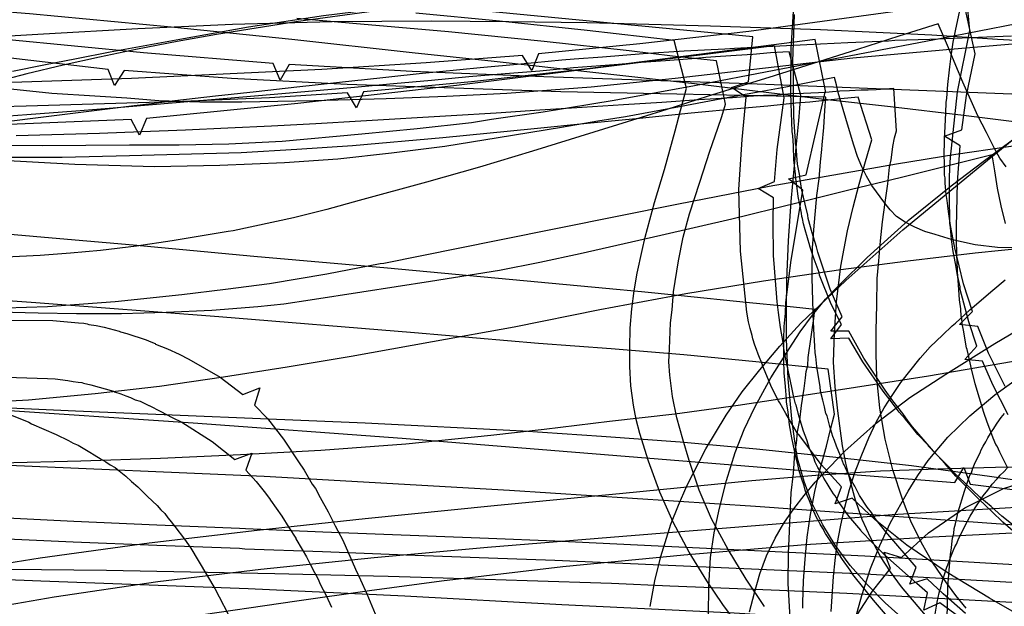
# Model space of a CAD drawing. Header units: millimetres. Extents: x 0 to 1231, y -1 to 564.
# Tile 154 of 163: x 354 to 538, y 88 to 197. Entities that reach past the tile are written whole.
import ezdxf

# ---------------------------------------------------------------- set-up
doc = ezdxf.new("R2010")
doc.units = ezdxf.units.MM
doc.layers.add('1', color=7, linetype='Continuous')

# ---------------------------------------------------------------- blocks, each defined once
blk = doc.blocks.new('PART004')
at = {"layer": '1'}
blk.add_lwpolyline([(539.3, 194.2), (531.6, 193.9), (524, 193.6), (517.5, 193.4), (516.3, 193.3), (508.7, 193), (501, 192.6), (493.4, 192.2), (487.5, 191.9), (485.7, 191.8), (478.1, 191.4), (470.4, 190.9), (462.8, 190.3), (457.5, 189.9), (455.2, 189.7), (447.5, 189), (439.9, 188.3), (428.5, 187.2), (417.7, 186), (417, 185.9), (405.6, 184.7), (398, 183.8), (390.4, 183), (382.8, 182.1), (377.9, 181.5), (375.2, 181.2), (356.2, 178.8), (341, 176.9)], dxfattribs=at)
blk = doc.blocks.new('PART007')
at = {"layer": '1'}
for points in [[(343.5, 130.7), (359, 130.2), (360.4, 130.1), (362.8, 129.8), (363.8, 129.6), (364.7, 129.5), (365.4, 129.4), (365.7, 129.3), (367.1, 129), (371.3, 127.8), (371.5, 127.7), (372.7, 127.3), (373.6, 126.9), (374.5, 126.6), (375.4, 126.2), (376.3, 125.9), (377.9, 125.1), (378, 125.1), (380.2, 124), (382.3, 122.9), (384.1, 122), (389.8, 118.4), (394, 115), (397.2, 116.2), (396.1, 113), (398, 110.9), (399.5, 109), (400.5, 107.7), (400.7, 107.4), (402.8, 104.4), (404.1, 102.3), (405.4, 100.3), (405.4, 100.2), (406.6, 98.2), (407.4, 96.8), (408.2, 95.3), (408.9, 93.9), (409.6, 92.6), (410, 91.7), (411.1, 89.6), (412.1, 87.4)], [(525, 86.1), (525.4, 88.3), (525.8, 90.1), (525.9, 90.5), (526.1, 91), (526.3, 91.9), (527.1, 94.5), (527.2, 94.9), (527.4, 95.3), (527.7, 96.2), (528, 97), (528.4, 97.9), (528.7, 98.7), (529, 99.2), (529.3, 100), (530.5, 102.4), (531.6, 104.4), (532.1, 105.2), (532.5, 106), (533, 106.7), (533.4, 107.3), (533.5, 107.5), (534, 108.2), (534.9, 109.3), (535.7, 110.4), (536.6, 111.4), (537.2, 112.1), (537.9, 112.7), (538.5, 113.4)]]:
    blk.add_lwpolyline(points, dxfattribs=at)
blk = doc.blocks.new('PART011')
at = {"layer": '1'}
blk.add_lwpolyline([(351.4, 104.1), (363.9, 103.5), (379.4, 102.8), (394.9, 102.2), (396, 102.1), (410.5, 101.5), (441.5, 100.3), (453.9, 99.8), (511.9, 97), (561.4, 94.1)], dxfattribs=at)
blk = doc.blocks.new('PART020')
at = {"layer": '1'}
for points in [[(349.7, 124.3), (355.5, 122), (356, 121.7), (360.6, 119.7), (362.9, 118.6), (363.8, 118.1), (364.7, 117.7), (366.9, 116.4), (367.7, 115.9), (369, 115.1), (369.9, 114.6), (370.7, 114), (371.6, 113.5), (372.4, 112.9), (373.6, 111.9), (374.7, 110.9), (375.9, 109.9), (377.7, 108.1), (379.5, 106.4), (380.2, 105.6), (380.9, 104.9), (381.5, 104.1), (382.2, 103.3), (382.3, 103.1), (382.8, 102.5), (384.6, 100.1), (385.8, 98.4), (390.3, 90.9), (393.6, 84.5)], [(509.6, 84.7), (513.3, 90.4), (516.7, 94.6), (515.5, 97.7), (518.7, 96.7), (523.8, 101.3), (530.6, 106), (537.8, 109.6), (544.1, 111.6)]]:
    blk.add_lwpolyline(points, dxfattribs=at)
blk = doc.blocks.new('PART028')
at = {"layer": '1'}
for points in [[(344.4, 141.1), (360, 141), (364.8, 140.6), (365.8, 140.5), (366.4, 140.4), (366.7, 140.3), (368.1, 140.1), (369.6, 139.8), (372.4, 139), (372.6, 138.9), (373.8, 138.6), (377.4, 137.4), (378.3, 137), (379.1, 136.7), (379.2, 136.6), (381.4, 135.7), (383.6, 134.7), (385.4, 133.8), (391.3, 130.4), (395.5, 127.2), (398.7, 128.4), (397.7, 125.2), (400.1, 122.7), (403.1, 118.8), (405.9, 114.6), (407, 113), (408, 111.3), (408.5, 110.4), (409.1, 109.6), (410, 107.9), (411.5, 105.2), (412.8, 102.6), (413.3, 101.7), (414.2, 99.9), (416.6, 94.5), (417.5, 92.5), (418.7, 89.9), (420.6, 85.4)], [(527.3, 85.1), (527.4, 91.2), (527.8, 95.8), (527.9, 97.3), (528, 98), (528.3, 100.3), (528.5, 101.2), (528.6, 102.1), (528.8, 103), (528.9, 103.3), (529, 103.8), (529.3, 105.2), (530.5, 109.1), (530.8, 110), (531.1, 110.8), (531.4, 111.7), (531.6, 112.2), (531.8, 112.5), (532.1, 113.4), (532.6, 114.6), (533.5, 116.4), (533.6, 116.7), (534, 117.5), (534.5, 118.3), (534.9, 119.1), (535.4, 119.9), (535.7, 120.4), (535.9, 120.6), (536.6, 121.8), (537.4, 122.9), (538, 123.6)]]:
    blk.add_lwpolyline(points, dxfattribs=at)
blk = doc.blocks.new('PART034')
at = {"layer": '1'}
blk.add_lwpolyline([(544.1, 183.2), (490.2, 185.3), (451.8, 186.6), (427.2, 187.6), (404.2, 188.9), (402.5, 186), (401.2, 189.1), (376.9, 191.1), (351.1, 193.6)], dxfattribs=at)
blk = doc.blocks.new('PART040')
at = {"layer": '1'}
blk.add_lwpolyline([(538.6, 113.4), (537.1, 116.4), (536.6, 117.5), (536.4, 117.8), (535.9, 119), (534.7, 122.2), (534.2, 123.6), (534.1, 123.8), (532.5, 129.2), (531.8, 132), (531.2, 134.8), (531, 135.6), (530.9, 135.9), (530.3, 139.2), (530.1, 140.4), (530, 141.5), (529.9, 141.8), (529.8, 143.2), (529.6, 144.9), (529.4, 147.7), (529.2, 150.1), (529.2, 150.5), (529.1, 153.4), (529, 156.2), (529, 158.5), (529.2, 166.9), (529.7, 173.7), (526.8, 175.5), (530, 176.7), (530.9, 183.1), (532.5, 190.9), (530.4, 200.6), (490.2, 195.1), (469.8, 192.8), (450.8, 190.9), (449.6, 187.8), (447.8, 190.6), (429.8, 189.2), (410.3, 188), (374.7, 186.3), (339.2, 185.1)], dxfattribs=at)
blk = doc.blocks.new('PART047')
at = {"layer": '1'}
blk.add_lwpolyline([(516.5, 85.2), (513.5, 88.7), (509.6, 93.5), (509.1, 94.3), (507.7, 96.3), (506.3, 98.4), (506.2, 98.6), (505, 100.4), (504.5, 101.2), (504, 102.1), (503.5, 102.9), (503.1, 103.8), (503, 103.8), (502.6, 104.7), (502, 106), (501.5, 107.3), (500.9, 108.7), (500.7, 109.3), (500.5, 110.1), (500, 111.5), (499.6, 112.9), (499.3, 114.3), (499.1, 115), (498.7, 116.7), (498.2, 119.1), (497.8, 121.5), (497.5, 123.9), (497.2, 125.8), (497.2, 126.3), (497, 128.7), (496.8, 131.2), (496.7, 133.6), (496.7, 137.5), (496.8, 139.9), (497, 142.4), (497.1, 144.3), (498, 151.9), (500.3, 165.4), (497.6, 167.5), (500.9, 168.3), (504.5, 184), (502.6, 193.6), (460, 188.1), (438.3, 185.7), (418.1, 183.8), (416.8, 180.8), (415.1, 183.6), (400.5, 182.7), (384.3, 182), (355, 181.1), (345.8, 180.9)], dxfattribs=at)
blk = doc.blocks.new('PART053')
at = {"layer": '1'}
blk.add_lwpolyline([(0.7, 373.8), (0, 130.6), (81.7, 131.4), (122.5, 131.5), (161.8, 131.3), (163.3, 134.3), (164.8, 131.3), (209.3, 130.3), (255.3, 128.8), (301.2, 126.9), (347.2, 124.5), (386.2, 121.9), (425.3, 119), (503.3, 112.7), (528.7, 110.7), (530.4, 113.5), (531.6, 110.4), (548.9, 108.2)], dxfattribs=at)
blk = doc.blocks.new('PART054')
at = {"layer": '1'}
blk.add_lwpolyline([(551.2, 79.9), (535.2, 89.1), (527.3, 93.9), (519.7, 99), (513.8, 103.7), (509.5, 107.8), (506.3, 106.7), (507.5, 109.9), (503.7, 114.1), (499.5, 119.7), (499.4, 119.7), (498.2, 121.7), (497.1, 123.6), (496, 125.6), (495.7, 126), (494.5, 128.4), (492.7, 132.6), (492.7, 132.7), (491.9, 134.7), (491.6, 135.6), (491.3, 136.4), (490.9, 137.6), (490.8, 138.2), (490.4, 139.5), (490.1, 140.8), (489.8, 142.6), (488.6, 154), (488.3, 165.5), (488.9, 174.9), (489.7, 182.8), (486.9, 184.6), (490.1, 185.7), (490.9, 194.1), (422.1, 200.7)], dxfattribs=at)
blk = doc.blocks.new('PART059')
at = {"layer": '1'}
blk.add_lwpolyline([(290.8, 95.1), (370, 94.3), (385.7, 94), (401.5, 93.7), (417.2, 93.3), (422.7, 93.2), (433, 92.9), (448.7, 92.4), (464.5, 91.9), (475.4, 91.4), (480.2, 91.2), (495.9, 90.6), (508.5, 90), (541.7, 88.2)], dxfattribs=at)
blk = doc.blocks.new('PART073')
at = {"layer": '1'}
blk.add_lwpolyline([(574.3, 370.8), (535.4, 368.8), (452.4, 364.8), (369.4, 361.2), (286.4, 358.3), (204.9, 356.2), (203.4, 353.2), (201.9, 356.1), (152.7, 355.5), (102.1, 355.3), (0.7, 355.4), (0, 117.1), (101.3, 117.9), (152, 118), (201.2, 117.8), (202.7, 120.8), (204.1, 117.8), (251.9, 117), (301.1, 115.7), (350.3, 114), (399.5, 111.9), (445.4, 109.3), (491.4, 106.3), (583.2, 99.7)], dxfattribs=at)
blk = doc.blocks.new('PART078')
at = {"layer": '1'}
blk.add_lwpolyline([(543.9, 75), (525.9, 88.2), (522.9, 86.8), (523.6, 90.1), (521.6, 91.8), (516.2, 96.6), (515.4, 97.3), (512.6, 100.1), (511.8, 101), (511.2, 101.6), (511.1, 101.8), (508.9, 104.4), (506.9, 107.2), (506.3, 108.2), (506, 108.6), (505.4, 109.6), (504.8, 110.5), (504.2, 111.5), (503.7, 112.5), (503.1, 113.5), (502.6, 114.5), (502.3, 115.3), (502.2, 115.6), (501.5, 117.1), (501, 118.7), (500.4, 120.3), (499.6, 123), (499, 125.2), (498.9, 125.4), (498.5, 126.9), (498.2, 128.5), (497, 134.1), (496.7, 135.8), (496.6, 136.9), (496.1, 139.7), (495.7, 142.5), (495.5, 144.5), (495.4, 145.3), (495, 150.9), (494.8, 153.2), (494.7, 159.3), (494.8, 164), (491.9, 165.7), (495, 167), (495.5, 173), (496.8, 182.7), (495, 192.4), (435.5, 185), (405.8, 181.6), (377.5, 178.8), (376.2, 175.7), (374.6, 178.6), (347.1, 177.5)], dxfattribs=at)
blk = doc.blocks.new('PART091')
at = {"layer": '1'}
blk.add_lwpolyline([(351.4, 100.2), (363.8, 99.6), (379.4, 99), (394.9, 98.4), (395.9, 98.3), (410.4, 97.8), (426, 97.2), (441.5, 96.6), (453.9, 96.2), (511.9, 93.6), (561.4, 90.8)], dxfattribs=at)
blk = doc.blocks.new('PART100')
at = {"layer": '1'}
blk.add_lwpolyline([(541.5, 100), (537.7, 103.3), (535.6, 105.3), (533.2, 107.6), (528.9, 111.9), (526.9, 114.2), (524.8, 116.5), (524.7, 116.6), (522.8, 118.8), (520.8, 121.1), (520, 122.2), (519, 123.6), (517.1, 126), (515.7, 128), (511.7, 134), (508.9, 139), (505.5, 139), (507.6, 141.7), (505.4, 146.9), (503.1, 153.8), (502.8, 154.8), (502, 157.4), (501.3, 160.1), (501.2, 160.7), (500.7, 162.8), (500.1, 165.4), (499.7, 167.8), (499.7, 168.1), (499.3, 170.3), (499, 173.6), (498.9, 174.1), (498.9, 174.7), (498.8, 176.3), (498.6, 179.1), (498.6, 180.6), (498.5, 181.8), (498.5, 187.3), (498.4, 189.5), (498.7, 198.3)], dxfattribs=at)
blk = doc.blocks.new('PART105')
at = {"layer": '1'}
blk.add_lwpolyline([(539.6, 102.7), (537.5, 104.4), (535.5, 106.2), (533.4, 108), (529.4, 111.8), (528.8, 112.3), (527.5, 113.7), (525.5, 115.7), (523.8, 117.5), (523.7, 117.7), (521.8, 119.7), (520.1, 121.8), (519.4, 122.6), (518.3, 123.9), (516.6, 126.1), (515.3, 127.8), (511.5, 133.3), (508.9, 137.7), (505.5, 137.6), (507.5, 140.3), (505.6, 144.1), (503.4, 149.5), (503.3, 150), (502.4, 152.5), (501.6, 154.9), (501.6, 155), (500.7, 158), (500.4, 159.1), (500.2, 160.1), (500.1, 160.5), (500, 161.1), (499.7, 162.7), (499.4, 164.2), (499.2, 165.8), (498.9, 168), (498.9, 168.4), (498.6, 171.1), (498.5, 173.7), (498.4, 175.6), (498.3, 176.4), (498.1, 181.6), (498, 183.7), (498.1, 191.9), (498.6, 199.8)], dxfattribs=at)
blk = doc.blocks.new('PART109')
at = {"layer": '1'}
blk.add_lwpolyline([(530.7, 86.2), (526.5, 89.9), (523.5, 92.7), (520.3, 91.7), (521.5, 94.9), (515.8, 101.5), (513.8, 104), (513.1, 105.1), (512.3, 106.1), (510.9, 108.3), (510.3, 109.4), (510, 110), (509.7, 110.5), (508.8, 112.2), (508, 114), (507.9, 114.2), (507.3, 115.7), (506.6, 117.5), (506.2, 118.6), (505.9, 119.3), (505.3, 121.2), (504.8, 123.2), (504.6, 123.6), (504.3, 124.9), (504, 126.1), (503.6, 127.8), (503.5, 128.6), (502.9, 132.4), (502.7, 134.3), (502.6, 135), (502.5, 136.2), (502.3, 139.4), (502.2, 142.2), (502.2, 142.6), (502, 149), (502, 152.2), (502.1, 153.5), (502.1, 154.7), (502.2, 156.1), (502.3, 158), (502.9, 164.4), (503.3, 167.5), (503.6, 170.7), (503.8, 173), (503.9, 173.9), (504.2, 177.1), (504.4, 180.3), (504.6, 182.8), (455, 183.8), (415, 185.2), (393.4, 186.3), (373.3, 187.8), (371.5, 185), (370.3, 188), (349.4, 190.4)], dxfattribs=at)
blk = doc.blocks.new('PART111')
at = {"layer": '1'}
blk.add_lwpolyline([(538.1, 128.7), (535, 134.9), (533, 139.9), (529.6, 140.3), (532, 142.7), (530.3, 147.9), (528.7, 154.6), (528.4, 156.2), (527.9, 158.8), (527.5, 161.4), (527.4, 162.5), (527.3, 163.5), (527.1, 164.6), (526.9, 166.7), (526.9, 167.7), (526.8, 168.2), (526.8, 170.4), (526.7, 172), (526.8, 174.6), (526.8, 175), (526.9, 177.3), (527, 179.9), (527.1, 181.8), (527.2, 182.6), (527.4, 185.2), (527.7, 187.9), (527.8, 188.5), (528, 190.5), (528.4, 193.1), (528.8, 195.2), (531.5, 207.8)], dxfattribs=at)
blk = doc.blocks.new('PART114')
at = {"layer": '1'}
blk.add_lwpolyline([(538.7, 123.4), (535.8, 129), (533.9, 133.4), (530.6, 133.7), (532.8, 136.2), (531.3, 140.8), (529.7, 146.8), (529.7, 147.3), (529.2, 149.5), (528.8, 151.7), (528.6, 153), (528.4, 153.9), (528.1, 156.2), (527.9, 158.4), (527.8, 159.2), (527.8, 160.7), (527.7, 162.9), (527.7, 167.5), (527.8, 169.7), (527.9, 171.5), (529.2, 183.8), (531.5, 195.3), (530.6, 205.3)], dxfattribs=at)
blk = doc.blocks.new('PART131')
at = {"layer": '1'}
blk.add_lwpolyline([(547.6, 134.7), (523.8, 130.6), (500.1, 126.9), (488.2, 125.1), (476.3, 123.5), (464.1, 122.1), (451.9, 120.6), (441.9, 119.5), (426, 117.9), (410.1, 116.7), (395.1, 115.9), (380.1, 115.2), (365.2, 114.7), (350.2, 114.3)], dxfattribs=at)
blk = doc.blocks.new('PART133')
at = {"layer": '1'}
blk.add_lwpolyline([(482.6, 85.8), (482.7, 91.3), (483, 96.7), (483.7, 101.3), (484.7, 105.9), (486, 111.1), (487.6, 116.3), (489.3, 120.6), (491.3, 124.8), (494.3, 130.3), (497.7, 135.7), (499.8, 138.9), (502.1, 142), (504.5, 145), (507.1, 147.7), (512.3, 152.8), (520, 159.7), (528, 166.2), (534, 170.8), (540.2, 175.3)], dxfattribs=at)
blk = doc.blocks.new('PART135')
at = {"layer": '1'}
blk.add_lwpolyline([(493.1, 87.5), (489.7, 92.6), (486.3, 98.2), (483.2, 103.9), (480.9, 109.3), (479, 114.8), (477.8, 118.8), (476.7, 122.8), (475.9, 126.8), (475.4, 130.8), (475.2, 133.3), (475.3, 135.7), (475.5, 140.6), (475.8, 143), (476.1, 146.4), (477, 152.2), (477.9, 156.6), (479.1, 161), (481, 166.9), (482.9, 172.7), (484.4, 177), (485.1, 179.2), (485.8, 181.5), (484.1, 189.6), (475.9, 190.5), (467.8, 191.5), (451.9, 193.2), (434, 195), (416.1, 196.6), (405.6, 197.5)], dxfattribs=at)
blk = doc.blocks.new('PART141')
at = {"layer": '1'}
blk.add_lwpolyline([(540.5, 154.6), (536.7, 154.7), (532.5, 155.2), (528.3, 156.1), (525, 157.1), (523.1, 157.7), (521.2, 158.5), (519.4, 159.4), (517.8, 160.5), (516.6, 161.7), (515.6, 163), (513.2, 166.3), (512.2, 168), (511.3, 169.8), (510.5, 171.7), (509.8, 173.8), (508.8, 177.1), (507.8, 180.5), (506.9, 183.7), (506.6, 185.1), (506.2, 186.5), (501.8, 185.6), (497.1, 184.7), (492.3, 183.8), (487.4, 182.9), (477.2, 181), (467.1, 179.1), (461.9, 178.3), (455.1, 177.1), (443.3, 175.2), (433.3, 173.6), (423.3, 172.3), (413.3, 171.2), (403.3, 170.5), (391.2, 170), (379, 169.8), (364.1, 170.2), (349.3, 171)], dxfattribs=at)
blk = doc.blocks.new('PART142')
at = {"layer": '1'}
blk.add_lwpolyline([(488.5, 83.6), (485.3, 87.9), (482.3, 92.3), (479, 97.7), (476, 103.3), (473.5, 108.9), (471.4, 114.7), (469.8, 119.9), (469.1, 122.5), (468.6, 125.2), (468.1, 128.8), (467.9, 132.4), (467.9, 136), (468, 139.6), (468.3, 143.2), (468.7, 146.6), (469.3, 149.9), (470.2, 154.1), (470.8, 156.6), (472.5, 163.1), (474.4, 169.3), (476.4, 176.5), (477.4, 180.3), (478.5, 184.5), (476.2, 193.4), (459.9, 195.3), (443.5, 197), (427.9, 198.5)], dxfattribs=at)
blk = doc.blocks.new('PART145')
at = {"layer": '1'}
blk.add_lwpolyline([(471.7, 87.5), (472.6, 92.3), (473.7, 96.9), (475.6, 102.9), (477, 106.5), (478.6, 110.1), (482.1, 117), (485.9, 123.3), (488.9, 127.7), (492.2, 131.8), (496, 136.2), (499.9, 140.5), (508.3, 148.5), (519, 158), (534.8, 171), (542.7, 177.4)], dxfattribs=at)
blk = doc.blocks.new('PART166')
at = {"layer": '1'}
blk.add_lwpolyline([(334, 125.5), (364.2, 124.1), (418.4, 121.9), (447.9, 120.4), (462.6, 119.4), (477.3, 118.3), (491.6, 117), (505.9, 115.5), (520.6, 113.9), (535.2, 111.9), (553.2, 109.3)], dxfattribs=at)
blk = doc.blocks.new('PART167')
at = {"layer": '1'}
blk.add_lwpolyline([(341.5, 86.1), (360.2, 89.3), (379.6, 92.2), (398.9, 94.5), (420.1, 96.7), (441.3, 98.6), (466.6, 100.7), (517, 104.7), (529.7, 105.5), (542.3, 106.2)], dxfattribs=at)
blk = doc.blocks.new('PART172')
at = {"layer": '1'}
blk.add_lwpolyline([(540.3, 196.5), (526.2, 193.8), (494.9, 187.8), (480, 184.9), (465, 182.2), (451.7, 180), (442, 178.6), (438.3, 178), (428.1, 176.9), (417.8, 175.9), (402.9, 174.5), (392.9, 174), (383.6, 173.8), (374.3, 173.8), (358, 173.7), (341.6, 173.8)], dxfattribs=at)
blk = doc.blocks.new('PART178')
at = {"layer": '1'}
blk.add_lwpolyline([(543.8, 177.7), (530.3, 179.4), (516.7, 181), (503.2, 182.5), (480, 185.3), (442.5, 189.5), (427.2, 191.1), (404.7, 193.6), (382.1, 195.9), (355.6, 198.4), (329, 200.5)], dxfattribs=at)
blk = doc.blocks.new('PART187')
at = {"layer": '1'}
for points in [[(505.6, 86.6), (506, 93.1), (506.3, 96.1), (506.7, 99.2), (507.4, 102.7), (508.1, 106.1), (509, 109.4), (510, 112.6), (511.3, 115.9), (512.6, 119.1), (514, 122), (515.5, 124.7), (517.1, 127.2), (518.6, 129.4), (522.2, 134), (524.1, 136.1), (526.4, 138.3), (528.2, 140), (528.8, 140.5), (531.5, 143), (535.8, 146.7), (538.1, 148.6)], [(547.7, 174.8), (528.9, 172.1), (517.8, 170.3), (494, 166.1), (477, 162.8), (443.2, 156), (421.9, 151.7), (421.2, 151.6), (411.2, 149.7), (400.5, 147.9), (392.3, 146.8), (384.1, 145.8), (371.6, 144.5), (359, 143.6), (347.1, 143.2)]]:
    blk.add_lwpolyline(points, dxfattribs=at)
blk = doc.blocks.new('PART192')
at = {"layer": '1'}
blk.add_lwpolyline([(530.8, 87.2), (528.9, 89.6), (527, 92.1), (524.6, 95.7), (522.5, 99.4), (520.5, 103.5), (518.9, 107.6), (517.1, 113.1), (515.7, 118.8), (514.7, 124.6), (514.2, 129.7), (514.1, 130.4), (514, 134.8), (514, 139.2), (514.1, 143.9), (514.2, 148.9), (514.5, 152.2), (514.8, 155.9), (515.2, 159.5), (515.7, 163.1), (516.2, 166.6), (516.5, 169.7), (516.8, 171.1), (517, 172.5), (517.1, 173.6), (517.4, 175.2), (517.8, 176.5), (517.3, 184.4), (515.6, 184.3), (514, 184.2), (512.5, 184.1), (511.2, 184.1), (509, 184), (507.2, 183.9), (505.8, 183.8), (504.6, 183.7), (500.4, 183.5), (498.1, 183.4), (495.6, 183.2), (492.9, 183.1), (490.1, 182.9), (487.1, 182.7), (480.8, 182.3), (473.9, 181.8), (466.7, 181.4), (459, 180.9), (451.1, 180.4), (442.9, 179.8), (434.5, 179.3), (417.6, 178.3), (409.2, 177.8), (400.9, 177.4), (392.7, 177), (384.8, 176.6), (376.6, 176.3), (368.7, 176), (353.1, 175.6)], dxfattribs=at)
blk = doc.blocks.new('PART196')
at = {"layer": '1'}
for points in [[(338.1, 78), (361.6, 81.9), (373.3, 83.8), (385.1, 85.6), (405.6, 88.6), (419.2, 90.5), (432.7, 92.3), (455.4, 95), (478, 97.2), (500.7, 99.1), (523.3, 100.5), (545.7, 101.6)], [(540.8, 208.3), (524.6, 207.6), (512.1, 207.1), (499.5, 206.5), (484.3, 205.4), (469.1, 204.1), (452.2, 202.6), (436.1, 200.9), (420.1, 198.9), (405.4, 196.9), (390.6, 194.5), (383.2, 193.2), (375.8, 191.8), (368.7, 190.3), (361.9, 188.8), (355.1, 187.2), (351.3, 186.2)]]:
    blk.add_lwpolyline(points, dxfattribs=at)
blk = doc.blocks.new('PART202')
at = {"layer": '1'}
blk.add_lwpolyline([(538.3, 169.8), (537.1, 171.4), (536.1, 173.2), (534.6, 176.2), (533, 179.3), (530.2, 185.6), (528.9, 188.7), (527.7, 191.6), (526.6, 194.2), (525.6, 196.5), (518.2, 194.2), (510.5, 191.7), (494.9, 186.8), (482.4, 182.9), (474.8, 180.5), (470, 179), (449.7, 172.7), (439.8, 169.7), (429.9, 166.9), (417.3, 163.5), (411.2, 161.8), (405, 160.2), (393.7, 157.8), (392.8, 157.7), (382.3, 155.9), (375.6, 154.9), (368.9, 154.1), (363.3, 153.6), (357.6, 153.2), (351.2, 152.9)], dxfattribs=at)
blk = doc.blocks.new('PART204')
at = {"layer": '1'}
blk.add_lwpolyline([(497.9, 85.4), (497.5, 91.8), (497.6, 97.5), (497.7, 100.2), (497.9, 104.6), (498.1, 108.8), (498.5, 112.4), (498.8, 116.2), (499.1, 118.1), (499.3, 120.2), (499.7, 122.4), (500, 125.1), (500.5, 128.3), (500.8, 130.3), (500.9, 131.5), (501.2, 132.6), (501.3, 134.1), (501.4, 135), (501.7, 137.1), (502, 139.3), (502.3, 141.4), (502.5, 143.1), (499.7, 143.4), (496.7, 143.7), (490.3, 144.3), (476.9, 145.7), (470.1, 146.4), (463.4, 147), (422.6, 150.8), (397.6, 153), (382.3, 154.4), (375, 155.1), (361.3, 156.3), (347.7, 157.5)], dxfattribs=at)
blk = doc.blocks.new('PART206')
at = {"layer": '1'}
blk.add_lwpolyline([(519.2, 85), (515.7, 88.2), (512.3, 91.6), (509.1, 95.2), (506.3, 99), (504, 102.8), (502, 106.8), (500.5, 110.9), (499.3, 115.2), (498.7, 118.9), (498.2, 122.6), (497.5, 130.1), (497.2, 137.5), (497.2, 143.1), (497.3, 148.6), (497.6, 155.9), (498.1, 163.3), (499, 173.4), (499.5, 178.4), (499.9, 183.1), (497.7, 191.3), (494.2, 191.1), (490.9, 190.8), (487.8, 190.6), (484.9, 190.4), (482.1, 190.2), (479.5, 190), (474.6, 189.6), (470, 189.3), (465.8, 188.9), (457.4, 188.3), (451.1, 187.7), (444.6, 187.2), (437.8, 186.6), (430.8, 185.9), (423.7, 185.3), (416.4, 184.6), (401.4, 183.3), (386, 182), (370.5, 180.7), (364.3, 180.2), (355.1, 179.5), (339.9, 178.4)], dxfattribs=at)
blk = doc.blocks.new('PART209')
at = {"layer": '1'}
blk.add_lwpolyline([(337.2, 93.1), (357.7, 92.3), (396.5, 90.9), (425.8, 89.5), (455.2, 87.9), (487.4, 86.3), (502.2, 85.4), (517, 84.4), (537, 82.6), (555.6, 80.9)], dxfattribs=at)
blk = doc.blocks.new('PART216')
at = {"layer": '1'}
blk.add_lwpolyline([(337.3, 93.4), (357.6, 96.6), (378, 99.4), (398.2, 101.8), (418.4, 104), (442.5, 106.4), (466.6, 108.7), (490.7, 111.1), (502.7, 112.1), (514.8, 112.9), (525.5, 113.3), (536.3, 113.6), (557.7, 113.8)], dxfattribs=at)
blk = doc.blocks.new('PART226')
at = {"layer": '1'}
blk.add_lwpolyline([(548.2, 193.5), (528.6, 191.8), (509.6, 190.1), (476.4, 186.3), (460.7, 184.7), (444.9, 183.5), (433.6, 182.9), (422.3, 182.5), (408.8, 182.1), (395.3, 181.9), (387.5, 181.9), (379.8, 182.1), (373.8, 182.6), (367.8, 183), (359.8, 183.5), (352.1, 184.3)], dxfattribs=at)
blk = doc.blocks.new('PART230')
at = {"layer": '1'}
for points in [[(509.9, 84.4), (511.3, 89.6), (512.9, 94.6), (514.7, 98.9), (516.7, 103.2), (520, 109.1), (521.8, 112), (523.7, 114.8), (527.4, 119.2), (531.5, 123.2), (536.2, 127.1), (541.1, 130.7)], [(547.3, 155.1), (532.5, 153.6), (519.9, 152.1), (507.4, 150.5), (492.9, 148.4), (478.4, 146), (462.3, 143), (446.3, 139.8), (431, 137), (415.8, 134.3), (403.8, 132.3), (391.9, 130.4), (379.9, 128.7), (367.9, 127.3), (355.4, 126.1), (342.8, 125.4)]]:
    blk.add_lwpolyline(points, dxfattribs=at)
blk = doc.blocks.new('PART233')
at = {"layer": '1'}
blk.add_lwpolyline([(560.2, 206.1), (535.4, 206), (508.6, 205.5), (495.2, 205), (481.7, 204.3), (463.8, 203.2), (445.9, 201.8), (435.2, 200.8), (424.4, 199.7), (410.6, 198), (396.6, 195.9), (383.7, 193.6), (370.7, 191.2), (364.4, 190), (358.3, 188.8), (352.4, 187.6)], dxfattribs=at)
blk = doc.blocks.new('PART243')
at = {"layer": '1'}
blk.add_lwpolyline([(523.2, 85.9), (518.7, 91.2), (516.7, 94), (514.8, 96.9), (513, 100.3), (511.4, 103.8), (510.1, 107.4), (509.1, 111.1), (508.3, 114.3), (507.7, 117.6), (506.8, 124.1), (506.3, 128.6), (506, 133.2), (506.2, 138.8), (506.6, 144.5), (507.4, 151.2), (508.6, 157.8), (509.7, 162.2), (510.8, 166.5), (512, 170.8), (513.2, 174.8), (510.6, 182.8), (507.4, 182.5), (504.4, 182.2), (501.6, 181.9), (498.9, 181.7), (493.7, 181.1), (488.7, 180.7), (479.4, 179.8), (469.7, 178.8), (459.9, 177.9), (450, 176.9), (432.9, 175.2), (416, 173.7), (405.6, 173), (395.2, 172.4), (374.3, 171.8), (361.7, 171.5), (349, 171.5)], dxfattribs=at)
blk = doc.blocks.new('PART246')
at = {"layer": '1'}
blk.add_lwpolyline([(538.2, 159.2), (537.4, 162.5), (536.7, 165.8), (536.2, 169), (535.7, 172), (518.5, 167.7), (509.4, 165.5), (500.4, 163.3), (490.3, 160.8), (487, 160), (473.7, 156.9), (458.6, 153.5), (451.1, 151.9), (443.5, 150.4), (430.6, 148.3), (417.8, 146.3), (408.1, 144.8), (403.2, 144.1), (398.3, 143.6), (389.7, 142.9), (381.2, 142.5), (372.8, 142.3), (364.4, 142.3), (357.2, 142.4), (349.9, 142.6)], dxfattribs=at)
blk = doc.blocks.new('PART247')
at = {"layer": '1'}
for points in [[(490.3, 86.5), (491.2, 90.1), (492.2, 93.6), (493.5, 97), (495.1, 100.3), (496.7, 103.1), (498.6, 105.8), (500.5, 108.3), (502.6, 110.8), (508.1, 116.6), (514, 121.8), (520.3, 126.6), (527, 131), (536.2, 136.7), (545.5, 142.2)], [(548.9, 192.9), (536.7, 193.6), (524.4, 194.4), (503.6, 195.4), (483, 196.1), (459.9, 196.7), (445.3, 196.9), (430.8, 197), (412.2, 196.9), (393.6, 196.4), (375.9, 195.6), (358.2, 194.6), (343.4, 193.7)]]:
    blk.add_lwpolyline(points, dxfattribs=at)
blk = doc.blocks.new('PART250')
at = {"layer": '1'}
blk.add_lwpolyline([(500.3, 87.2), (500.3, 88.2), (500.4, 92.3), (500.7, 96.4), (501.1, 100.5), (501.7, 104.7), (502.5, 109), (503.5, 113.3), (504.7, 117.5), (505.4, 120.4), (506.2, 123.5), (505, 131.9), (491.5, 133.3), (478, 134.6), (464.4, 135.7), (450.8, 136.7), (427.6, 138.7), (391, 141.7), (356.8, 144.3), (332.2, 146.1)], dxfattribs=at)

msp = doc.modelspace()

# ---------------------------------------------------------------- block references
for name in ['PART166', 'PART053', 'PART011', 'PART209', 'PART091', 'PART073', 'PART059', 'PART028', 'PART007', 'PART020', 'PART216', 'PART111', 'PART226', 'PART167', 'PART133', 'PART202', 'PART054', 'PART142', 'PART114', 'PART141', 'PART100', 'PART135', 'PART109', 'PART105', 'PART145', 'PART040', 'PART192', 'PART034', 'PART243', 'PART178', 'PART196', 'PART047', 'PART172', 'PART233', 'PART246', 'PART078', 'PART247', 'PART004', 'PART206', 'PART204', 'PART131', 'PART187', 'PART250', 'PART230']:
    msp.add_blockref(name, (0, 0))

doc.saveas('drawing.dxf')
